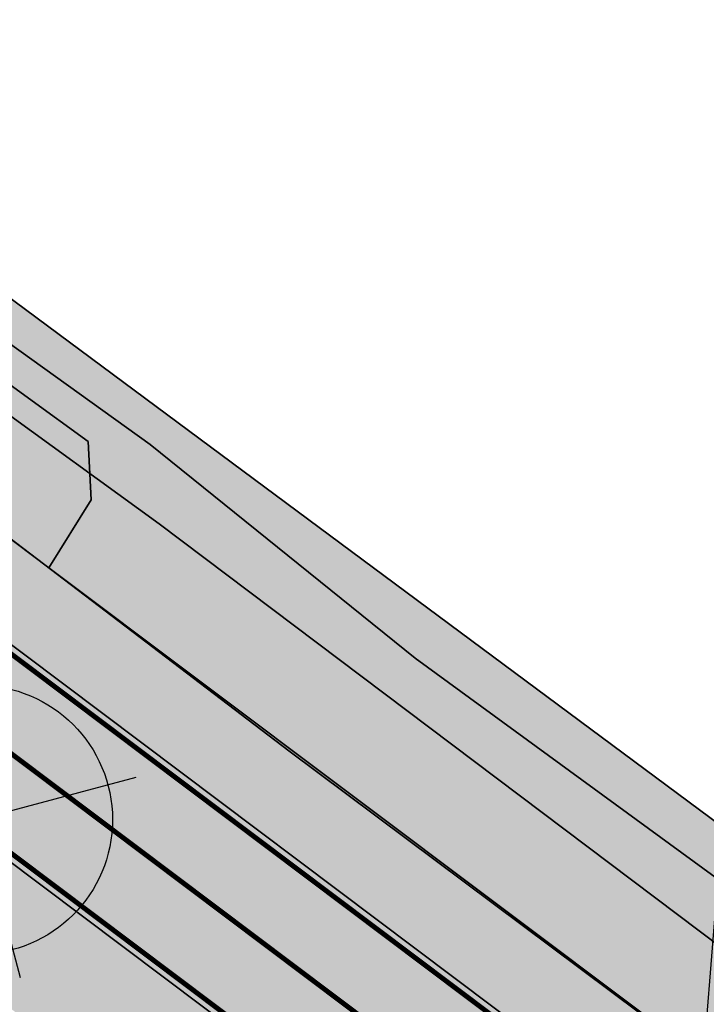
# Model space of a CAD drawing. Header units: metres. Extents: x 180563 to 183411, y 416314 to 418230.
# Tile 10 of 256: x 180795 to 180809, y 418001 to 418021. Entities that reach past the tile are written whole.
import ezdxf
from ezdxf import colors
from ezdxf.entities.mleader import LeaderData, LeaderLine
from ezdxf.math import Vec2, Vec3

# ---------------------------------------------------------------- set-up
doc = ezdxf.new("R2010")
doc.units = ezdxf.units.M
doc.linetypes.add('VW-30-270_STREEP', pattern=[3, 0.3, -2.7])
doc.layers.get('0').update_dxf_attribs({"color": 40, "lineweight": 0})
for name, color, linetype, lineweight in [('N-WE-FV-FAUNAPASSAGE_ECODUIKER-G', 90, 'Continuous', 35), ('N-WE-GW-WATERGANG_BODEM-G', 150, 'Continuous', 35), ('N-WE-GW-WATERGANG_INSTEEK-G', 112, 'Continuous', 35), ('N-WE-IE-TERREINAFSCHEIDING_KUNSTMATIG_HEKWERK_WILDRASTER-G', 30, 'IE-TERREINAFSCHEIDING-KUNSTMATIG', 35), ('N-WE-VH-KANTVERHARDING_FIETSPAD-G', 7, 'Continuous', 35), ('N-WE-VW-MARKERING_LANGS_STREEP_30270_010-G', 7, 'VW-30-270_STREEP', 25), ('N-WE-VW-MARKERING_LANGS_STREEP_DOORGETROKKEN_010-G', 7, 'Continuous', 25), ('V-WE-GR-BOOM-S', 90, 'Continuous', 25), ('X-XX-AL-VERWIJZING-T25', 2, 'Continuous', 25)]:
    doc.layers.add(name, color=color, linetype=linetype, lineweight=lineweight)
for name, color, linetype, lineweight, true_color, transparency in [('N-WE-GW-BERM-A', 70, 'Continuous', 25, 0x7fff00, 0.6), ('N-WE-GW-WATERGANG_TALUD-A', 7, 'Continuous', 35, 0x4c914b, 0.4), ('N-WE-GW-WATERGANG_WATERLIJN-A', 7, 'Continuous', 35, 0x05eafa, 0.4)]:
    doc.layers.add(name, color=color, linetype=linetype, lineweight=lineweight, true_color=true_color, transparency=transparency)
doc.layers.add('N-WE-VH-VERHARDING_ASFALT_DEKLAAG-A', color=252, linetype='Continuous', lineweight=18, transparency=0.5)
doc.styles.add('NLCS-ISO-M500-T25', font='NLCS-ISO.ttf', dxfattribs={"height": 1.25})
doc.linetypes.add('IE-TERREINAFSCHEIDING-KUNSTMATIG', pattern='A,4,[82,NLCS.SHX,S=0.75,R=90,X=0,Y=0],4,-2', length=10)

# ---------------------------------------------------------------- blocks, each defined once
blk = doc.blocks.new('V-SGR-BOOM')
for p, q in [((-2.311741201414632, 2.322650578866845), (2.32427582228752, -2.313366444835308)), ((2.32427582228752, 2.322650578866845), (-2.311741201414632, -2.313366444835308))]:
    blk.add_line(p, q)
for centre, radius in [((0.006267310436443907, 0.004642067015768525), 2.700981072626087), ((0, 0), 0.06735329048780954)]:
    blk.add_circle(centre, radius)

msp = doc.modelspace()

# ---------------------------------------------------------------- hatches: boundary and pattern name
at = {"layer": 'N-WE-FV-FAUNAPASSAGE_ECODUIKER-G', "transparency": 33554559}
h = msp.add_hatch(color=96, dxfattribs=at)
h.dxf.hatch_style = 1
h.paths.add_polyline_path([(180793.5751898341, 418012.1995092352), (180793.4724094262, 418012.2773465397), (180793.073692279, 418011.7508597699), (180795.4341188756, 418009.9789861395), (180796.2862192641, 418011.342827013), (180796.2228065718, 418012.5152029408), (180795.0243137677, 418013.3844142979), (180793.214356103, 418014.7024211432), (180791.4171116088, 418014.9042582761), (180789.8822768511, 418014.1465219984), (180792.4738764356, 418012.201116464), (180792.874515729, 418012.7301413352), (180792.7783769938, 418012.802948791), (180793.4589095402, 418013.7012045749), (180794.2557223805, 418013.0977650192)])
at = {"layer": 'N-WE-GW-BERM-A'}
h = msp.add_hatch(color=256, dxfattribs=at)
h.dxf.hatch_style = 1
h.paths.add_polyline_path([(180868.0969071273, 417953.2139142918), (180869.0485189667, 417954.4790611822), (180859.403, 417961.79), (180840.493, 417976.173), (180819.0248060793, 417992.2746861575), (180800.257, 418006.303), (180782.015, 418020.2070000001), (180766.829, 418031.657), (180753.046, 418042.034), (180736.588, 418054.892), (180718.78, 418068.065), (180703.281, 418079.834), (180703.428, 418080.781), (180697.822, 418085.1040000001), (180697.391, 418084.915), (180696.512, 418085.2), (180695.516, 418085.752), (180690.099, 418089.7390000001), (180686.916, 418091.958), (180685.865, 418092.471), (180685.292, 418092.953), (180684.9873885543, 418093.7205157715), (180684.779, 418094.229), (180684.305, 418093.976), (180683.8590682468, 418093.8186356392), (180683.18, 418093.579), (180681.654741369, 418093.4510469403)])
h = msp.add_hatch(color=256, dxfattribs=at)
h.dxf.hatch_style = 1
edge = h.paths.add_edge_path()
edge.add_line((180728.3545469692, 418051.0044802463), (180864.5804028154, 417948.5387995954))
edge.add_line((180864.5804028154, 417948.5387995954), (180875.7308920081, 417940.1516805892))
edge.add_line((180875.7308920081, 417940.1516805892), (180883.7317318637, 417934.1336490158))
edge.add_line((180883.7317318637, 417934.1336490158), (180900.9687931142, 417921.1683627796))
edge.add_arc((181379.6041022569, 418557.5034186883), 796.2500000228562, 233.0504305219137, 236.4177539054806)
edge.add_arc((181077.4549659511, 418102.4265439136), 250.0000000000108, 236.4177539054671, 242.8639729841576)
edge.add_line((180963.4288224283, 417879.9449972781), (180963.5998616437, 417880.2787195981))
edge.add_arc((181077.4549659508, 418102.426543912), 249.6249999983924, 242.8639729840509, 244.0455590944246)
edge.add_line((180968.2050054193, 417877.9781383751), (180974.9791349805, 417874.6808398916))
edge.add_line((180974.9791349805, 417874.6808398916), (180976.1908160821, 417876.6490489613))
edge.add_line((180976.1908160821, 417876.6490489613), (180976.3824185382, 417876.5310934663))
edge.add_line((180976.3824185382, 417876.5310934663), (180977.5864697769, 417878.4869088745))
edge.add_arc((180975.0317703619, 417880.059648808), 2.99999999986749, 328.3824584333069, 415.7715302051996)
edge.add_line((180976.7192531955, 417882.5400523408), (180958.543155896, 417894.9057225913))
edge.add_arc((180917.3404500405, 417834.3425363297), 73.24999999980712, 55.77153020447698, 71.31492220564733)
edge.add_line((180940.8072805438, 417903.731803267), (180927.6065015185, 417908.1961888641))
edge.add_arc((180944.7460978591, 417958.8764043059), 53.49999999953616, 233.0504305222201, 251.31492220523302, ccw=False)
edge.add_line((180912.5866139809, 417916.1210818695), (180885.505011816, 417936.4911854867))
edge.add_line((180885.505011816, 417936.4911854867), (180881.5091872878, 417939.4967447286))
edge.add_arc((180822.4499482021, 417860.9787927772), 98.25000000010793, 53.05043052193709, 56.67473801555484)
edge.add_arc((180987.2673311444, 418111.6483569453), 201.7500002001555, 233.0504305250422, 236.6747380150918, ccw=False)
edge.add_line((180865.9930156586, 417950.416837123), (180729.7671598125, 418052.8825177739))
edge.add_line((180729.7671598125, 418052.8825177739), (180692.8994509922, 418080.6134859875))
edge.add_line((180692.8994509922, 418080.6134859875), (180679.5132472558, 418090.6822535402))
edge.add_line((180679.5132472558, 418090.6822535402), (180679.9786719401, 418087.3916031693))
edge.add_line((180679.9786719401, 418087.3916031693), (180728.3545469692, 418051.0044802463))
at = {"layer": 'N-WE-GW-WATERGANG_TALUD-A'}
h = msp.add_hatch(color=256, dxfattribs=at)
h.dxf.hatch_style = 1
edge = h.paths.add_edge_path(flags=17)
edge.add_line((180785.9921461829, 418020.1934304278), (180786.356, 418020.175))
edge.add_line((180786.356, 418020.175), (180794.134, 418014.846))
edge.add_line((180794.134, 418014.846), (180797.469, 418012.46))
edge.add_line((180797.469, 418012.46), (180802.789, 418008.166))
edge.add_line((180802.789, 418008.166), (180817.522, 417997.414))
edge.add_line((180817.522, 417997.414), (180833.329, 417985.728))
edge.add_line((180833.329, 417985.728), (180841.121, 417979.789))
edge.add_line((180841.121, 417979.789), (180873.991, 417955.149))
edge.add_line((180873.991, 417955.149), (180897.955, 417936.97))
edge.add_line((180897.955, 417936.97), (180909.36, 417928.052))
edge.add_line((180909.36, 417928.052), (180914.548, 417924.421))
edge.add_line((180914.548, 417924.421), (180918.295, 417922.322))
edge.add_line((180918.295, 417922.322), (180922.404, 417920.012))
edge.add_line((180922.404, 417920.012), (180926.91, 417917.832))
edge.add_line((180926.91, 417917.832), (180931.779, 417915.614))
edge.add_line((180931.779, 417915.614), (180934.2825744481, 417914.4456044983))
edge.add_arc((180934.0294516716, 417913.8602689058), 0.6377216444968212, -113.38560720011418, 66.61439280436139, ccw=False)
edge.add_line((180933.776328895, 417913.2749333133), (180928.8285371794, 417915.6081575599))
edge.add_line((180928.8285371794, 417915.6081575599), (180926.3555643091, 417916.8720992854))
edge.add_line((180926.3555643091, 417916.8720992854), (180921.9329683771, 417918.8607161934))
edge.add_line((180921.9329683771, 417918.8607161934), (180916.8294348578, 417921.5714026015))
edge.add_line((180916.8294348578, 417921.5714026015), (180912.8823561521, 417924.0255918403))
edge.add_line((180912.8823561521, 417924.0255918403), (180906.9097118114, 417928.5535168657))
edge.add_line((180906.9097118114, 417928.5535168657), (180902.0686824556, 417932.4275403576))
edge.add_line((180902.0686824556, 417932.4275403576), (180892.6087448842, 417939.6014596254))
edge.add_line((180892.6087448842, 417939.6014596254), (180883.7505781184, 417946.3985875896))
edge.add_line((180883.7505781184, 417946.3985875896), (180874.3452763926, 417953.5435377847))
edge.add_line((180874.3452763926, 417953.5435377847), (180856.8456647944, 417966.5985020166))
edge.add_line((180856.8456647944, 417966.5985020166), (180830.1261970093, 417986.6061034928))
edge.add_line((180830.1261970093, 417986.6061034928), (180811.6765949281, 418000.2935501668))
edge.add_line((180811.6765949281, 418000.2935501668), (180797.6507536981, 418010.8619235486))
edge.add_line((180797.6507536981, 418010.8619235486), (180790.8554489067, 418015.7902435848))
edge.add_line((180790.8554489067, 418015.7902435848), (180785.597, 418019.675))
edge.add_line((180785.597, 418019.675), (180785.9921461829, 418020.1934304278))
edge = h.paths.add_edge_path()
edge.add_arc((180933.8322234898, 417913.6052141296), 1.78633916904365, 267.4775193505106, 424.0542888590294)
edge.add_line((180934.613781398, 417915.2115064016), (180928.665, 417917.7839999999))
edge.add_line((180928.665, 417917.7839999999), (180922.107, 417920.973))
edge.add_line((180922.107, 417920.973), (180917.952, 417923.453))
edge.add_line((180917.952, 417923.453), (180906.981, 417931.076))
edge.add_line((180906.981, 417931.076), (180899.559, 417936.787))
edge.add_line((180899.559, 417936.787), (180884.836, 417948.0539999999))
edge.add_line((180884.836, 417948.0539999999), (180859.941, 417966.776))
edge.add_line((180859.941, 417966.776), (180858.264, 417968.093))
edge.add_line((180858.264, 417968.093), (180846.781, 417977.106))
edge.add_line((180846.781, 417977.106), (180819.621, 417996.861))
edge.add_line((180819.621, 417996.861), (180789.945, 418018.89))
edge.add_line((180789.945, 418018.89), (180787.667, 418020.463))
edge.add_line((180787.667, 418020.463), (180786.5480741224, 418020.9228059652))
edge.add_line((180786.5480741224, 418020.9228059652), (180784.5372194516, 418018.2845715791))
edge.add_line((180784.5372194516, 418018.2845715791), (180800.257, 418006.303))
edge.add_line((180800.257, 418006.303), (180819.0248060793, 417992.2746861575))
edge.add_line((180819.0248060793, 417992.2746861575), (180840.493, 417976.173))
edge.add_line((180840.493, 417976.173), (180859.403, 417961.79))
edge.add_line((180859.403, 417961.79), (180873.0636722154, 417951.4357267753))
edge.add_arc((180987.2673311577, 418111.6483569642), 196.7500002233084, 234.517757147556, 236.6747380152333)
edge.add_arc((180822.4499482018, 417860.978792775), 103.2500000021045, 53.05043052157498, 56.674738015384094, ccw=False)
edge.add_line((180884.5147465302, 417943.4925692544), (180915.5921732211, 417920.1169063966))
edge.add_arc((180944.7460978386, 417958.8764042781), 48.49999996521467, 233.0504305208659, 235.7901358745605)
edge.add_line((180917.4781484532, 417918.7676903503), (180930.76, 417912.58))
edge.add_line((180930.76, 417912.58), (180933.7536042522, 417911.8206058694))
at = {"layer": 'N-WE-GW-WATERGANG_WATERLIJN-A'}
h = msp.add_hatch(color=256, dxfattribs=at)
h.dxf.hatch_style = 1
edge = h.paths.add_edge_path()
edge.add_line((180785.9921461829, 418020.1934304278), (180786.356, 418020.175))
edge.add_line((180786.356, 418020.175), (180794.134, 418014.846))
edge.add_line((180794.134, 418014.846), (180797.469, 418012.46))
edge.add_line((180797.469, 418012.46), (180802.789, 418008.166))
edge.add_line((180802.789, 418008.166), (180817.522, 417997.414))
edge.add_line((180817.522, 417997.414), (180833.329, 417985.728))
edge.add_line((180833.329, 417985.728), (180841.121, 417979.789))
edge.add_line((180841.121, 417979.789), (180873.991, 417955.149))
edge.add_line((180873.991, 417955.149), (180897.955, 417936.97))
edge.add_line((180897.955, 417936.97), (180909.36, 417928.052))
edge.add_line((180909.36, 417928.052), (180914.548, 417924.421))
edge.add_line((180914.548, 417924.421), (180918.295, 417922.322))
edge.add_line((180918.295, 417922.322), (180922.404, 417920.012))
edge.add_line((180922.404, 417920.012), (180926.91, 417917.832))
edge.add_line((180926.91, 417917.832), (180931.779, 417915.614))
edge.add_line((180931.779, 417915.614), (180934.2825744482, 417914.4456044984))
edge.add_arc((180934.0294516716, 417913.8602689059), 0.637721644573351, -113.38560719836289, 66.61439280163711, ccw=False)
edge.add_line((180933.776328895, 417913.2749333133), (180928.8285371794, 417915.6081575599))
edge.add_line((180928.8285371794, 417915.6081575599), (180926.3555643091, 417916.8720992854))
edge.add_line((180926.3555643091, 417916.8720992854), (180921.9329683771, 417918.8607161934))
edge.add_line((180921.9329683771, 417918.8607161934), (180916.8294348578, 417921.5714026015))
edge.add_line((180916.8294348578, 417921.5714026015), (180912.8823561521, 417924.0255918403))
edge.add_line((180912.8823561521, 417924.0255918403), (180906.9097118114, 417928.5535168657))
edge.add_line((180906.9097118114, 417928.5535168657), (180902.0686824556, 417932.4275403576))
edge.add_line((180902.0686824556, 417932.4275403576), (180892.6087448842, 417939.6014596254))
edge.add_line((180892.6087448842, 417939.6014596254), (180883.7505781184, 417946.3985875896))
edge.add_line((180883.7505781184, 417946.3985875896), (180874.3452763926, 417953.5435377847))
edge.add_line((180874.3452763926, 417953.5435377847), (180856.8456647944, 417966.5985020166))
edge.add_line((180856.8456647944, 417966.5985020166), (180830.1261970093, 417986.6061034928))
edge.add_line((180830.1261970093, 417986.6061034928), (180811.6765949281, 418000.2935501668))
edge.add_line((180811.6765949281, 418000.2935501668), (180797.6507536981, 418010.8619235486))
edge.add_line((180797.6507536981, 418010.8619235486), (180790.8554489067, 418015.7902435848))
edge.add_line((180790.8554489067, 418015.7902435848), (180785.597, 418019.675))
edge.add_line((180785.597, 418019.675), (180785.9921461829, 418020.1934304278))
at = {"layer": 'N-WE-VH-VERHARDING_ASFALT_DEKLAAG-A'}
h = msp.add_hatch(color=256, dxfattribs=at)
h.dxf.hatch_style = 1
edge = h.paths.add_edge_path()
edge.add_line((181023.9574605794, 417871.4390150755), (181027.0859675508, 417868.1443601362))
edge.add_arc((181034.7618543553, 417858.9204367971), 12.00000000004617, 14.319646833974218, 129.7662650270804, ccw=False)
edge.add_arc((181043.4822331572, 417861.1464182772), 3.000000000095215, -43.94151421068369, 14.319646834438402, ccw=False)
edge.add_line((181045.642378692, 417859.0646470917), (181024.5261814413, 417837.1534689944))
edge.add_line((181024.5261814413, 417837.1534689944), (181027.0941959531, 417834.6302738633))
edge.add_line((181027.0941959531, 417834.6302738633), (181044.576270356, 417852.7705119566))
edge.add_arc((181046.7364158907, 417850.6887407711), 2.999999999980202, 9.173210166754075, 136.0584857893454, ccw=False)
edge.add_line((181049.6980486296, 417851.1669996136), (181049.7728541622, 417850.7037640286))
edge.add_arc((181101.6014270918, 417859.0732937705), 52.50000000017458, 189.1732101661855, 223.9792220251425)
edge.add_arc((181101.6014270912, 417859.0732937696), 52.49999999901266, 223.9792220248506, 232.5867300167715)
edge.add_line((181069.70453687, 417817.3739125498), (181073.7488937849, 417814.2802837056))
edge.add_line((181073.7488937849, 417814.2802837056), (181094.1601943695, 417798.6671739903))
edge.add_arc((180974.1671311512, 417641.7980732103), 197.5000000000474, 38.42939247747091, 52.58673001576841, ccw=False)
edge.add_line((181128.8836360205, 417764.5541448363), (181145.5997339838, 417743.4858895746))
edge.add_arc((181188.6853429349, 417777.6711247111), 55.00000000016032, 218.4293924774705, 232.9201131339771)
edge.add_arc((185318.2645728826, 423241.9395734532), 6904.208297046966, 232.9201131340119, 233.4982623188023)
edge.add_arc((181447.4701584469, 418011.1929324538), 397.0000000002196, 233.4982623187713, 239.4672498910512)
edge.add_arc((181039.2420212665, 417319.0640495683), 406.5500000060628, 55.194988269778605, 59.467249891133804, ccw=False)
edge.add_arc((182390.9257072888, 419263.5190459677), 1961.561910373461, 235.1949882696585, 235.5071009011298)
edge.add_arc((182390.925707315, 419263.5190460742), 1961.561910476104, 235.5071009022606, 236.7314184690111)
edge.add_arc((181321.4654169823, 417633.4741601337), 11.999999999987, 236.7314184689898, 282.4889878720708)
edge.add_line((181324.0604405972, 417621.7581090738), (181334.742, 417624.1240000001))
edge.add_line((181334.742, 417624.1240000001), (181342.1744013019, 417625.7406179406))
edge.add_line((181342.1744013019, 417625.7406179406), (181341.5337581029, 417628.6432537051))
edge.add_line((181341.5337581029, 417628.6432537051), (181332.5456870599, 417626.7240531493))
edge.add_arc((181327.3251842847, 417651.1729048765), 25.0000000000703, 236.6098987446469, 282.05321670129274, ccw=False)
edge.add_arc((182370.6151032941, 419234.0000838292), 1920.730923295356, 235.1898583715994, 236.6098987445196, ccw=False)
edge.add_arc((181039.2420212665, 417319.0640495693), 411.5500000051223, 55.19498827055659, 59.46724989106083)
edge.add_arc((181447.4701584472, 418011.1929324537), 392.0000000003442, 233.49826231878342, 239.4672498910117, ccw=False)
edge.add_arc((185318.2645728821, 423241.939573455), 6899.208297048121, 232.92011313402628, 233.4982623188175, ccw=False)
edge.add_arc((181188.6853429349, 417777.6711247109), 50.00000000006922, 218.4293924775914, 232.92011313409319, ccw=False)
edge.add_line((181149.516607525, 417746.5936382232), (181132.8005095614, 417767.6618934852))
edge.add_arc((180974.1671311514, 417641.7980732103), 202.4999999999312, 38.42939247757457, 52.58673001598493)
edge.add_line((181097.1979934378, 417802.6385436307), (181076.7866928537, 417818.2516533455))
edge.add_line((181076.7866928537, 417818.2516533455), (181072.7423359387, 417821.3452821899))
edge.add_arc((181101.6014270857, 417859.0732937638), 47.49999999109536, 224.1160582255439, 232.5867300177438, ccw=False)
edge.add_arc((181101.6014270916, 417859.0732937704), 47.49999999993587, 189.173210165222, 224.116058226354, ccw=False)
edge.add_line((181054.7089087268, 417851.5008620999), (181053.9511844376, 417856.1930933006))
edge.add_arc((181014.4627479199, 417849.8163087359), 39.99999999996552, 9.173210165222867, 37.31683373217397)
edge.add_arc((181054.2266308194, 417880.1285770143), 9.99999999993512, 126.33610568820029, 217.325219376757, ccw=False)
edge.add_arc((181107.5998703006, 417810.4746913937), 97.74999999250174, 121.2915826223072, 127.34649693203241, ccw=False)
edge.add_arc((180999.2834235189, 417988.6829222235), 110.7940629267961, 301.2915826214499, 306.3934500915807)
edge.add_arc((181015.8448981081, 417965.1346753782), 82.01476059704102, 306.8408792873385, 325.5039879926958)
edge.add_line((181083.4386433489, 417918.6857081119), (181085.7132467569, 417922.1964234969))
edge.add_line((181085.7132467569, 417922.1964234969), (181083.1332877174, 417923.8679869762))
edge.add_arc((181041.2135424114, 417951.12115106), 49.9999999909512, 318.14543273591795, 326.97101180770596, ccw=False)
edge.add_arc((180999.2834235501, 417988.6829222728), 106.2940629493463, 307.8215622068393, 318.1454327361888, ccw=False)
edge.add_arc((181043.001254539, 417932.3660094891), 34.99999999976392, 287.21374926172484, 307.8215622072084, ccw=False)
edge.add_line((181053.3590593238, 417898.9337514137), (181034.9343057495, 417893.2254920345))
edge.add_arc((181050.4710129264, 417843.0771049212), 52.49999999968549, 107.2137492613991, 117.2279695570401)
edge.add_line((181026.4505802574, 417889.7597442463), (181014.6918537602, 417883.7093216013))
edge.add_line((181014.6918537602, 417883.7093216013), (181012.5493984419, 417882.6069266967))
edge.add_arc((180997.9083728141, 417911.0611068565), 31.99999999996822, 235.7715301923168, 297.2279695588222, ccw=False)
edge.add_line((180979.9085559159, 417884.603469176), (180979.5028131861, 417884.879506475))
edge.add_line((180979.5028131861, 417884.879506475), (180960.5118858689, 417897.7995267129))
edge.add_arc((180917.3404500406, 417834.3425363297), 76.74999999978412, 55.77153020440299, 71.31492220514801)
edge.add_line((180941.9285625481, 417907.0473313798), (180928.7277835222, 417911.5117169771))
edge.add_arc((180944.7460978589, 417958.8764043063), 49.99999999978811, 233.0504305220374, 251.3149222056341, ccw=False)
edge.add_line((180914.6905054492, 417918.9181590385), (180883.6130787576, 417942.2938218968))
edge.add_arc((180822.4499482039, 417860.9787927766), 101.7499999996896, 53.05043052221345, 56.67473801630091)
edge.add_arc((180987.267331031, 418111.6483567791), 198.2499999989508, 233.0504305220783, 236.67473801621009, ccw=False)
edge.add_line((180868.0969071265, 417953.2139142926), (180695.0033424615, 418083.4105631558))
edge.add_line((180695.0033424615, 418083.4105631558), (180673.1425976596, 418099.8536684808))
edge.add_arc((181118.205810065, 418691.555364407), 740.3999999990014, 231.3617944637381, 233.050430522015, ccw=False)
edge.add_line((180655.8996165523, 418113.2257495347), (180652.0126978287, 418116.1366751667))
edge.add_line((180652.0126978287, 418116.1366751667), (180646.862441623, 418120.1159113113))
edge.add_line((180646.862441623, 418120.1159113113), (180645.5120458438, 418118.4580384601))
edge.add_line((180645.5120458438, 418118.4580384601), (180649.9790000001, 418115.029))
edge.add_line((180649.9790000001, 418115.029), (180654.1247068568, 418111.9628643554))
edge.add_line((180654.1247068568, 418111.9628643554), (180654.3351972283, 418109.9960256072))
edge.add_arc((181118.2058098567, 418691.5553641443), 743.8999996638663, 231.4230003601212, 233.0504305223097)
edge.add_line((180671.0387061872, 418097.0565913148), (180692.8994509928, 418080.6134859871))
edge.add_line((180692.8994509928, 418080.6134859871), (180865.9930156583, 417950.4168371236))
edge.add_arc((180987.2673310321, 418111.6483567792), 201.7499999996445, 233.0504305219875, 236.6747380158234)
edge.add_arc((180822.4499482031, 417860.9787927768), 98.24999999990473, 53.05043052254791, 56.67473801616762, ccw=False)
edge.add_line((180881.5091872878, 417939.4967447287), (180912.5866139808, 417916.1210818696))
edge.add_arc((180944.7460978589, 417958.876404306), 53.49999999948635, 233.0504305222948, 251.3149222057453)
edge.add_line((180927.6065015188, 417908.196188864), (180940.8072805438, 417903.7318032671))
edge.add_arc((180917.3404500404, 417834.3425363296), 73.24999999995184, 55.771530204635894, 71.31492220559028, ccw=False)
edge.add_line((180958.5431558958, 417894.9057225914), (180976.7192531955, 417882.5400523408))
edge.add_arc((180975.0317703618, 417880.059648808), 2.999999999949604, -31.617541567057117, 55.77153020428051, ccw=False)
edge.add_line((180977.5864697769, 417878.4869088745), (180975.0638972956, 417874.3893373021))
edge.add_line((180975.0638972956, 417874.3893373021), (180978.2262197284, 417872.8500872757))
edge.add_line((180978.2262197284, 417872.8500872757), (180980.7801477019, 417876.9986861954))
edge.add_arc((180983.3348631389, 417875.4259722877), 2.999999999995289, 67.7571745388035, 148.3830421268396, ccw=False)
edge.add_arc((180997.9083728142, 417911.0611068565), 35.49999999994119, 247.7571745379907, 297.2279695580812)
edge.add_line((181014.1507606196, 417879.4947507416), (181025.5554423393, 417885.3630005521))
edge.add_arc((181026.9280384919, 417882.6954211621), 2.99999999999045, 42.85281396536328, 117.2279695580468, ccw=False)
edge.add_line((181029.1273482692, 417884.7357732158), (181030.0622374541, 417883.7280496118))
edge.add_arc((181136.6452796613, 417714.4943204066), 199.999999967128, 122.2026363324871, 125.6208084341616)
edge.add_line((181020.1616336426, 417877.0721792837), (181019.8430799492, 417876.8439422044))
edge.add_line((181019.8430799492, 417876.8439422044), (181022.055540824, 417873.7559795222))
edge.add_arc((181022.9601614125, 417872.5594589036), 1.500000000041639, -48.327945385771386, 127.0908345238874, ccw=False)
h = msp.add_hatch(color=256, dxfattribs=at)
h.dxf.hatch_style = 1
edge = h.paths.add_edge_path()
edge.add_line((180692.8994509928, 418080.6134859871), (180865.9930156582, 417950.4168371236))
edge.add_arc((180987.2673310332, 418111.6483567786), 201.7499999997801, 233.0504305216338, 236.6747380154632)
edge.add_arc((180822.4499482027, 417860.9787927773), 98.24999999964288, 53.050430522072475, 56.67473801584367, ccw=False)
edge.add_line((180881.5091872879, 417939.4967447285), (180912.5866139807, 417916.1210818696))
edge.add_arc((180944.7460978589, 417958.8764043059), 53.49999999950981, 233.0504305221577, 251.3149222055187)
edge.add_line((180927.6065015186, 417908.196188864), (180940.8072805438, 417903.7318032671))
edge.add_arc((180917.3404500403, 417834.3425363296), 73.2500000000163, 55.77153020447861, 71.31492220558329, ccw=False)
edge.add_line((180958.543155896, 417894.9057225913), (180976.7192531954, 417882.5400523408))
edge.add_arc((180975.0317703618, 417880.059648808), 2.999999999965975, -31.617541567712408, 55.77153020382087, ccw=False)
edge.add_line((180977.5864697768, 417878.4869088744), (180975.0638972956, 417874.389337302))
edge.add_line((180975.0638972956, 417874.389337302), (180978.2262197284, 417872.8500872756))
edge.add_line((180978.2262197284, 417872.8500872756), (180980.7801477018, 417876.9986861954))
edge.add_arc((180983.3348631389, 417875.4259722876), 3.000000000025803, 67.75717453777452, 148.3830421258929, ccw=False)
edge.add_arc((180997.9083728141, 417911.0611068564), 35.49999999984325, 247.757174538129, 297.2279695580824)
edge.add_line((181014.1507606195, 417879.4947507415), (181025.5554423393, 417885.3630005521))
edge.add_arc((181026.9280384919, 417882.695421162), 3.000000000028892, 42.85281396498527, 117.2279695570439, ccw=False)
edge.add_line((181029.1273482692, 417884.7357732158), (181030.0622374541, 417883.7280496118))
edge.add_arc((181136.6452796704, 417714.4943203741), 199.9999999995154, 121.90415695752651, 122.20263632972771, ccw=False)
edge.add_line((181030.9452939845, 417884.2809895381), (181034.3837190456, 417886.4215667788))
edge.add_line((181034.3837190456, 417886.4215667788), (181032.6289559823, 417888.3130381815))
edge.add_arc((181033.3620592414, 417888.9931555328), 0.9999999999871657, 110.43608743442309, 222.8528139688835, ccw=False)
edge.add_arc((181050.4710129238, 417843.0771049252), 49.9999999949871, 107.2137492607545, 110.43608743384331, ccw=False)
edge.add_line((181035.6741489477, 417890.8374736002), (181050.0314825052, 417895.285586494))
edge.add_arc((180999.2834235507, 417988.6829222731), 106.2940629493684, 298.517737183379, 307.8215622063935)
edge.add_arc((181043.0012545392, 417932.3660094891), 34.99999999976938, 287.2137492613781, 307.82156220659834, ccw=False)
edge.add_line((181053.3590593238, 417898.9337514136), (181034.9343057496, 417893.2254920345))
edge.add_arc((181050.4710129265, 417843.077104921), 52.49999999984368, 107.2137492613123, 117.2279695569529)
edge.add_line((181026.4505802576, 417889.7597442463), (181014.6918537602, 417883.7093216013))
edge.add_line((181014.6918537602, 417883.7093216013), (181012.5493984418, 417882.6069266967))
edge.add_arc((180997.908372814, 417911.0611068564), 31.99999999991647, 235.77153019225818, 297.22796955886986, ccw=False)
edge.add_line((180979.9085559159, 417884.603469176), (180979.5028131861, 417884.879506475))
edge.add_line((180979.5028131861, 417884.879506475), (180960.5118858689, 417897.7995267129))
edge.add_arc((180917.3404500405, 417834.3425363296), 76.74999999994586, 55.77153020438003, 71.314922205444)
edge.add_line((180941.9285625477, 417907.04733138), (180928.7277835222, 417911.511716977))
edge.add_arc((180944.746097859, 417958.8764043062), 49.99999999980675, 233.0504305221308, 251.3149222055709, ccw=False)
edge.add_line((180914.6905054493, 417918.9181590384), (180883.613078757, 417942.2938218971))
edge.add_arc((180822.4499482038, 417860.9787927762), 101.7499999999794, 53.05043052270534, 56.67473801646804)
edge.add_arc((180987.2673310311, 418111.6483567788), 198.2499999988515, 233.0504305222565, 236.67473801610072, ccw=False)
edge.add_line((180868.0969071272, 417953.213914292), (180695.0033424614, 418083.4105631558))
edge.add_line((180695.0033424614, 418083.4105631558), (180673.1425976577, 418099.8536684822))
edge.add_arc((181118.2058100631, 418691.5553644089), 740.3999999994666, 231.3617944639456, 233.050430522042, ccw=False)
edge.add_line((180655.8996165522, 418113.2257495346), (180652.0126978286, 418116.1366751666))
edge.add_line((180652.0126978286, 418116.1366751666), (180646.8624416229, 418120.1159113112))
edge.add_line((180646.8624416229, 418120.1159113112), (180645.5120458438, 418118.4580384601))
edge.add_line((180645.5120458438, 418118.4580384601), (180649.979, 418115.029))
edge.add_line((180649.979, 418115.029), (180654.1247068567, 418111.9628643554))
edge.add_line((180654.1247068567, 418111.9628643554), (180654.3351972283, 418109.9960256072))
edge.add_arc((181118.2058098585, 418691.5553641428), 743.8999996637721, 231.4230003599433, 233.0504305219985)
edge.add_line((180671.0387061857, 418097.0565913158), (180692.8994509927, 418080.613485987))

# ---------------------------------------------------------------- linework, layer by layer
at = {"layer": 'N-WE-FV-FAUNAPASSAGE_ECODUIKER-G', "flags": 128}
msp.add_lwpolyline([(180792.4738764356, 418012.201116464), (180789.8822768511, 418014.1465219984), (180791.4171116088, 418014.9042582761), (180793.214356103, 418014.7024211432), (180795.0243137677, 418013.3844142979), (180796.2228065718, 418012.5152029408), (180796.2862192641, 418011.342827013), (180795.4341188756, 418009.9789861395), (180793.073692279, 418011.7508597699)], dxfattribs=at)
at = {"layer": 'N-WE-GW-WATERGANG_BODEM-G', "flags": 128}
msp.add_lwpolyline([(180856.8456647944, 417966.5985020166), (180830.1261970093, 417986.6061034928), (180811.6765949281, 418000.2935501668), (180797.6507536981, 418010.8619235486), (180790.8554489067, 418015.7902435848), (180785.597, 418019.675), (180785.9921461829, 418020.1934304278), (180786.356, 418020.175), (180794.134, 418014.846), (180797.469, 418012.46), (180802.789, 418008.166), (180817.522, 417997.414), (180833.329, 417985.728), (180841.121, 417979.789), (180873.991, 417955.149)], dxfattribs=at)
at = {"layer": 'N-WE-GW-WATERGANG_INSTEEK-G', "flags": 128}
msp.add_lwpolyline([(180873.0636722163, 417951.4357267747), (180859.403, 417961.79), (180840.493, 417976.173), (180819.0248060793, 417992.2746861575), (180800.257, 418006.303), (180784.5372194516, 418018.2845715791), (180786.5480741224, 418020.9228059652), (180787.667, 418020.463), (180789.945, 418018.89), (180819.621, 417996.861), (180846.781, 417977.106), (180858.264, 417968.093), (180859.941, 417966.776), (180884.836, 417948.0539999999), (180899.559, 417936.787), (180906.981, 417931.076), (180917.952, 417923.453), (180922.107, 417920.973), (180928.665, 417917.7839999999), (180934.6137813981, 417915.2115064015, -0.8139594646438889), (180933.7536042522, 417911.8206058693)], format="xyb", dxfattribs=at)
at = {"layer": 'N-WE-IE-TERREINAFSCHEIDING_KUNSTMATIG_HEKWERK_WILDRASTER-G', "ltscale": 0.4, "flags": 128}
msp.add_lwpolyline([(180795.4341188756, 418009.9789861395), (180822.597400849, 417989.5886452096), (180840.493, 417976.173), (180859.403, 417961.79), (180873.0636722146, 417951.4357267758)], dxfattribs=at)
at = {"layer": 'N-WE-VH-KANTVERHARDING_FIETSPAD-G', "flags": 128}
for points in [[(180695.0033424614, 418083.4105631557), (180868.0969071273, 417953.2139142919)], [(180865.9930156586, 417950.4168371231), (180692.8994509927, 418080.613485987)]]:
    msp.add_lwpolyline(points, dxfattribs=at)
at = {"layer": 'N-WE-VH-VERHARDING_ASFALT_DEKLAAG-A', "flags": 128}
for points in [[(180868.0969071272, 417953.213914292), (180695.0033424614, 418083.4105631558), (180673.1425976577, 418099.8536684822, -0.007368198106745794), (180655.8996165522, 418113.2257495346), (180652.0126978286, 418116.1366751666), (180646.8624416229, 418120.1159113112), (180645.5120458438, 418118.4580384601), (180649.979, 418115.029), (180654.1247068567, 418111.9628643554), (180654.3351972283, 418109.9960256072, 0.007101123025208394), (180671.0387061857, 418097.0565913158), (180692.8994509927, 418080.613485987), (180692.8994509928, 418080.6134859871), (180865.9930156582, 417950.4168371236, 0.01581534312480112)], [(180868.0969071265, 417953.2139142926), (180695.0033424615, 418083.4105631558), (180673.1425976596, 418099.8536684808, -0.007368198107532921), (180655.8996165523, 418113.2257495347), (180652.0126978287, 418116.1366751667), (180646.862441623, 418120.1159113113), (180645.5120458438, 418118.4580384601), (180649.9790000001, 418115.029), (180654.1247068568, 418111.9628643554), (180654.3351972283, 418109.9960256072, 0.007101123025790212), (180671.0387061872, 418097.0565913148), (180692.8994509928, 418080.6134859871), (180865.9930156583, 417950.4168371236, 0.0158153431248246)]]:
    msp.add_lwpolyline(points, format="xyb", dxfattribs=at)
at = {"layer": 'N-WE-VW-MARKERING_LANGS_STREEP_30270_010-G', "const_width": 0.1, "flags": 128}
msp.add_lwpolyline([(180655.550809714, 418111.2649430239, 0.007047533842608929), (180672.0906519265, 418098.4551298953), (180693.9531219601, 418082.0143182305, 0.002678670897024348), (180694.3795274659, 418081.6899953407), (180867.0404580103, 417951.8187630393, 0.01582238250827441), (180877.3890758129, 417944.5353141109, -0.01581534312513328), (180882.561133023, 417940.8952833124), (180913.4013761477, 417917.6980239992), (180913.6385597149, 417917.5196204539, 0.07986302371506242), (180928.1671425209, 417909.8539529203), (180941.3679215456, 417905.3895673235, -0.06792501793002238), (180959.5275208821, 417896.3526246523), (180978.5184481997, 417883.4326044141), (180978.924190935, 417883.1565671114, 0.05234496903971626), (180985.1328935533, 417879.8225148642, 0.2192733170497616), (181013.3500795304, 417881.0508387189), (181025.4472462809, 417887.2754049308, -0.3364165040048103), (181031.1027640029, 417886.2822949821), (181032.2220382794, 417885.075821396)], format="xyb", dxfattribs=at)
at = {"layer": 'N-WE-VW-MARKERING_LANGS_STREEP_DOORGETROKKEN_010-G', "const_width": 0.1, "flags": 128}
for points in [[(180694.9131756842, 418083.2906884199), (180868.0067403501, 417953.094039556, 0.01581534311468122), (180878.2681018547, 417945.8722184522, -0.01581534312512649), (180883.5229119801, 417942.173947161), (180914.600338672, 417918.7982843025, 0.07986302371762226), (180928.6797285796, 417911.3696229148), (180941.8805076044, 417906.905237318, -0.06792501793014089), (180960.4275117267, 417897.6755065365), (180979.4184390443, 417884.7554862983), (180979.8241817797, 417884.4794489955, 0.2747720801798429), (181012.618028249, 417882.4735477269), (181014.7604835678, 417883.5759426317), (181026.5192100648, 417889.6263652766, -0.04372310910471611), (181034.9786963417, 417893.0822109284), (181053.4034499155, 417898.7904703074, 0.09016167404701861), (181064.5553881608, 417904.6001703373)], [(180692.9896177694, 418080.7333607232), (180866.0831824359, 417950.5367118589, 0.01581534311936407), (180876.5100497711, 417943.1984097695, -0.01581534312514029), (180881.5993540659, 417939.6166194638), (180912.6767807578, 417916.2409566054, 0.07986302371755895), (180927.6545564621, 417908.3382829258), (180940.8553354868, 417903.873897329, -0.06792501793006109), (180958.6275300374, 417895.029742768), (180976.8036273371, 417882.6640725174, -0.4009287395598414), (180977.7142047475, 417878.4082718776), (180975.3047966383, 417874.494520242)]]:
    msp.add_lwpolyline(points, format="xyb", dxfattribs=at)

# ---------------------------------------------------------------- block references
at = {"layer": 'V-WE-GR-BOOM-S', "rotation": 329.9999999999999}
msp.add_blockref('V-SGR-BOOM', (180794.003998, 418004.918822), dxfattribs=at)

# ---------------------------------------------------------------- leaders
at = {"layer": 'X-XX-AL-VERWIJZING-T25'}
ml = msp.add_multileader_mtext('Standard', dxfattribs=at)
ml.set_content('\\pxi-3,l4,t4;Recreatieve fietsroute (knooppuntenroute) richting Grave\\PRijrichting van oost naar west', color=256, style='NLCS-ISO-M500-T25')
ml.set_leader_properties(color=256, linetype='ByLayer', lineweight=-1)
ml.build(insert=Vec2(0, 0))
ml.multileader.update_dxf_attribs({"text_left_attachment_type": 5, "text_right_attachment_type": 5, "dogleg_length": 1.25, "arrow_head_size": 1.25})
ctx = ml.context
ctx.base_point, ctx.char_height, ctx.arrow_head_size, ctx.landing_gap_size, ctx.plane_origin, ctx.plane_x_axis, ctx.plane_y_axis = Vec3(180773.8197135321, 418054.8137063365), 1.25, 1.25, 0.45, Vec3(180811.6846338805, 418011.8796193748), Vec3(0.7999903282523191, -0.6000128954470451), Vec3(0.6000128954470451, 0.7999903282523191)
ctx.left_attachment, ctx.right_attachment = 5, 5
notes = []
notes.append((ctx, [(0, (1, 1, 0), (180810.739267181, 418027.1231112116), (-0.7999903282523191, 0.6000128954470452), 1.25, [(0, [(180808.3183824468, 417996.7874752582)], 0, [])])]))
ctx.mtext.insert, ctx.mtext.text_direction, ctx.mtext.rotation, ctx.mtext.width, ctx.mtext.flow_direction = Vec3(180776.4797586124, 418057.6103301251), Vec3(0.7999903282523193, -0.6000128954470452), 5.639668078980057, 56.23489508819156, 5
for ctx, leaders in notes:
    for number, flags, end, landing, length, lines in leaders:
        leader = LeaderData()
        leader.index, (leader.has_last_leader_line, leader.has_dogleg_vector, leader.attachment_direction) = number, flags
        leader.last_leader_point, leader.dogleg_vector, leader.dogleg_length = Vec3(end), Vec3(landing), length
        for number, points, colour, breaks in lines:
            line = LeaderLine()
            line.index, line.vertices, line.color, line.breaks = number, Vec3.list(points), colors.encode_raw_color(colour), breaks
            leader.lines.append(line)
        ctx.leaders.append(leader)

doc.saveas('drawing.dxf')
